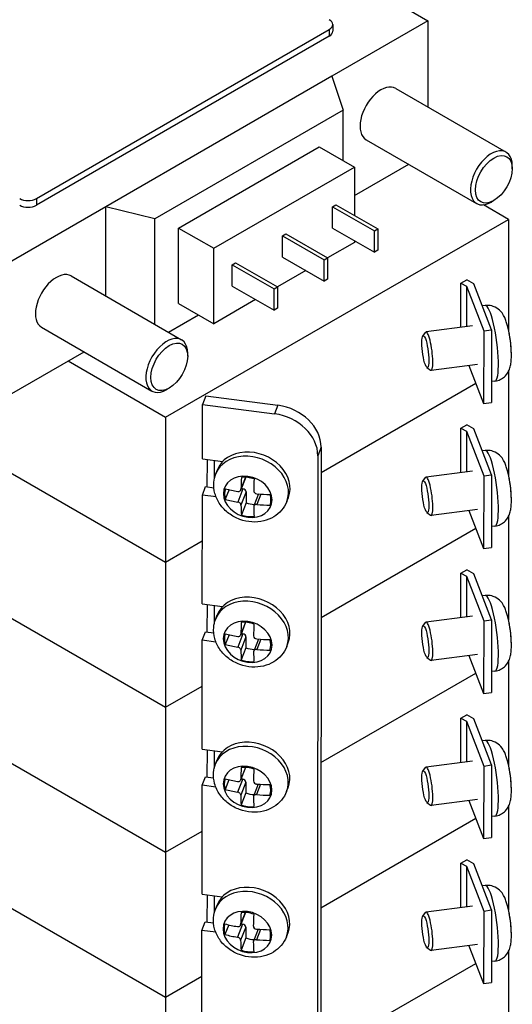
# Model space of a CAD drawing. Header units: inches. Extents: x 0 to 33.1, y 0 to 21.1.
# Tile 15 of 23: x 22.2 to 24.3, y 12 to 16.1. Entities that reach past the tile are written whole.
import ezdxf

# ---------------------------------------------------------------- set-up
doc = ezdxf.new("R2010")
doc.units = ezdxf.units.IN
doc.header["$LTSCALE"] = 0.5
doc.header["$MEASUREMENT"] = 0
doc.layers.add('AM_VIS', color=7, linetype='Continuous', lineweight=30)

msp = doc.modelspace()

# ---------------------------------------------------------------- linework, layer by layer
at = {"layer": 'AM_VIS', "color": 31}
for p, q in [((23.545, 16.336), (23.9021, 16.1298)), ((22.2475, 15.3787), (23.4849, 16.0931)), ((23.4849, 16.0931), (23.4849, 16.0645)), ((23.9021, 16.1298), (23.4955, 15.8951)), ((23.4996, 16.1135), (23.4996, 16.0849)), ((23.9021, 16.1298), (23.9021, 15.7651)), ((23.4849, 16.0645), (22.2475, 15.3501)), ((23.4955, 15.8951), (22.5409, 15.344)), ((23.4955, 15.8951), (23.5433, 15.7524)), ((23.7659, 15.8437), (24.2326, 15.5743)), ((23.5433, 15.7524), (22.7478, 15.2931)), ((23.5433, 15.5389), (23.5433, 15.7524)), ((22.8485, 15.2542), (23.4425, 15.5971)), ((23.4425, 15.5971), (23.591, 15.5113)), ((23.6409, 15.6272), (24.1076, 15.3578)), ((22.997, 15.1684), (23.591, 15.5113)), ((23.591, 15.3909), (23.8206, 15.5235)), ((23.591, 15.5113), (23.591, 15.3072)), ((24.2585, 15.5048), (24.2585, 15.5171)), ((22.5409, 15.344), (22.1344, 15.1092)), ((22.2475, 15.3787), (22.2475, 15.3501)), ((22.7478, 15.2931), (22.5409, 15.344)), ((22.5409, 14.967), (22.5409, 15.344)), ((23.4991, 15.344), (23.5132, 15.3521)), ((23.4991, 15.2542), (23.4991, 15.344)), ((23.4991, 15.344), (23.6759, 15.2419)), ((23.5132, 15.3521), (23.69, 15.2501)), ((24.1807, 15.3701), (24.1701, 15.364)), ((22.7478, 14.8476), (22.7478, 15.2931)), ((22.8485, 14.9357), (22.8485, 15.2542)), ((22.8485, 15.2542), (22.997, 15.1684)), ((23.2869, 15.2215), (23.3011, 15.2297)), ((23.2869, 15.1317), (23.2869, 15.2215)), ((23.2869, 15.2215), (23.4637, 15.1194)), ((23.3011, 15.2297), (23.4779, 15.1276)), ((23.4991, 15.2542), (23.6759, 15.1521)), ((23.6759, 15.2419), (23.69, 15.2501)), ((23.6759, 15.1521), (23.6759, 15.2419)), ((23.69, 15.2501), (23.69, 15.1603)), ((23.591, 15.1929), (23.4779, 15.1276)), ((23.591, 15.2011), (23.591, 15.1929)), ((22.997, 14.85), (22.997, 15.1684)), ((23.69, 15.1603), (23.6759, 15.1521)), ((23.0748, 15.099), (23.089, 15.1072)), ((23.0748, 15.0092), (23.0748, 15.099)), ((23.0748, 15.099), (23.2516, 14.997)), ((23.089, 15.1072), (23.2657, 15.0051)), ((23.2869, 15.1317), (23.4637, 15.0296)), ((23.4637, 15.1194), (23.4779, 15.1276)), ((23.4637, 15.0296), (23.4637, 15.1194)), ((23.4779, 15.1276), (23.4779, 15.0378)), ((23.3859, 15.0745), (23.2657, 15.0051)), ((22.3941, 15.0517), (22.8608, 14.7823)), ((23.4779, 15.0378), (23.4637, 15.0296)), ((23.0748, 15.0092), (23.2516, 14.9071)), ((23.2516, 14.997), (23.2657, 15.0051)), ((23.2516, 14.9071), (23.2516, 14.997)), ((23.2657, 15.0051), (23.2657, 14.9153)), ((22.8485, 14.9357), (22.997, 14.85)), ((23.1738, 14.952), (22.997, 14.85)), ((22.806, 14.814), (22.9327, 14.8871)), ((23.2657, 14.9153), (23.2516, 14.9071)), ((22.2691, 14.8352), (22.7358, 14.5658)), ((22.1344, 14.5499), (22.4488, 14.7315)), ((22.8867, 14.7128), (22.8867, 14.7251)), ((22.8089, 14.5781), (22.7983, 14.572)), ((22.9631, 14.545), (22.9491, 14.5089)), ((22.9631, 14.545), (23.268, 14.5054)), ((22.9489, 14.2791), (22.9491, 14.5089)), ((22.9491, 14.5089), (23.254, 14.4693)), ((23.268, 14.5054), (23.254, 14.4693)), ((23.4509, 14.3285), (23.4368, 14.2924)), ((23.4509, 14.3285), (23.443, 4.8322)), ((22.9489, 14.2791), (23.0346, 14.268)), ((23.4368, 14.2924), (23.429, 4.7962)), ((22.9487, 14.126), (22.9627, 14.1621)), ((22.9627, 14.1621), (22.9973, 14.1576)), ((22.9484, 13.6665), (22.9487, 14.126)), ((23.0066, 14.1185), (22.9487, 14.126)), ((22.9484, 13.6665), (23.0341, 13.6554)), ((22.9482, 13.5133), (22.9622, 13.5494)), ((22.9622, 13.5494), (22.9968, 13.5449)), ((22.9479, 13.0538), (22.9482, 13.5133)), ((23.0061, 13.5058), (22.9482, 13.5133)), ((22.9479, 13.0538), (23.0336, 13.0427)), ((22.9477, 12.9007), (22.9617, 12.9367)), ((22.9617, 12.9367), (22.9963, 12.9322)), ((22.9473, 12.4412), (22.9477, 12.9007)), ((23.0056, 12.8931), (22.9477, 12.9007)), ((22.9473, 12.4412), (23.0331, 12.43)), ((22.9472, 12.288), (22.9612, 12.3241)), ((22.9612, 12.3241), (22.9958, 12.3196)), ((22.9468, 11.8285), (22.9472, 12.288)), ((23.0051, 12.2805), (22.9472, 12.288))]:
    msp.add_line(p, q, dxfattribs=at)
at = {"layer": 'AM_VIS', "color": 133}
for p, q in [((24.2429, 15.2907), (24.1363, 15.3522)), ((22.7933, 14.4554), (24.2429, 15.2907)), ((24.2429, 15.2907), (24.2425, 14.8237)), ((24.041, 14.834), (24.0412, 15.0214)), ((24.0412, 15.0214), (24.0659, 15.0357)), ((24.0412, 15.0214), (24.0643, 15.0081)), ((24.0954, 15.0186), (24.0659, 15.0357)), ((24.1711, 14.8236), (24.0954, 15.0186)), ((24.0643, 15.0081), (24.0642, 14.837)), ((24.0643, 15.0081), (24.1376, 14.8193)), ((24.1376, 14.8193), (24.1373, 14.513)), ((24.1376, 14.8193), (24.1711, 14.8236)), ((24.1711, 14.8236), (24.1709, 14.5173)), ((22.3819, 14.6929), (22.7933, 14.4554)), ((24.0752, 14.673), (24.1373, 14.513)), ((24.2428, 14.6496), (24.2425, 14.2114)), ((23.4508, 14.2219), (24.1042, 14.5984)), ((23.4508, 14.2219), (24.1042, 14.5984)), ((21.6261, 14.5163), (22.7928, 13.8427)), ((24.1373, 14.513), (24.1709, 14.5173)), ((22.7933, 14.4554), (22.7928, 13.8427)), ((24.041, 14.2216), (24.0412, 14.409)), ((24.0412, 14.409), (24.0659, 14.4233)), ((24.0412, 14.409), (24.0643, 14.3957)), ((24.0643, 14.3957), (24.0642, 14.2246)), ((24.0643, 14.3957), (24.1376, 14.207)), ((24.0954, 14.4063), (24.0659, 14.4233)), ((24.1711, 14.2113), (24.0954, 14.4063)), ((22.9697, 14.1611), (22.9698, 14.2764)), ((22.9993, 14.2726), (22.9992, 14.1944)), ((24.1376, 14.207), (24.1373, 13.9006)), ((24.1376, 14.207), (24.1711, 14.2113)), ((24.1711, 14.2113), (24.1709, 13.9049)), ((24.0752, 14.0606), (24.1373, 13.9006)), ((23.4503, 13.6092), (24.1042, 13.986)), ((22.7928, 13.8427), (22.9486, 13.9325)), ((22.7933, 13.843), (22.9486, 13.9325)), ((24.1373, 13.9006), (24.1709, 13.9049)), ((22.7933, 13.843), (22.7928, 13.2303)), ((22.0732, 13.6458), (22.7928, 13.2303)), ((22.9697, 13.5484), (22.9698, 13.6637)), ((22.9993, 13.6599), (22.9993, 13.5842)), ((22.7928, 13.2303), (22.9481, 13.3198))]:
    msp.add_line(p, q, dxfattribs=at)
at = {"layer": 'AM_VIS', "color": 132}
for p, q in [((24.1441, 14.9269), (24.1317, 14.9253)), ((23.8802, 14.798), (23.8917, 14.8134)), ((24.0909, 14.8404), (23.8942, 14.8151)), ((23.8973, 14.6654), (23.9123, 14.6534)), ((24.1118, 14.6777), (23.9151, 14.6524)), ((24.1852, 14.6075), (24.1709, 14.6057)), ((24.1441, 14.3145), (24.1317, 14.3129)), ((23.0055, 14.216), (23.0122, 14.2332)), ((24.0909, 14.228), (23.8942, 14.2027)), ((23.1321, 14.2017), (23.1113, 14.1481)), ((23.1315, 14.2018), (23.1119, 14.1515)), ((23.8802, 14.1857), (23.8917, 14.201)), ((23.0618, 14.1495), (23.0458, 14.1084)), ((23.1201, 14.1527), (23.0985, 14.0971)), ((23.1335, 14.1397), (23.1119, 14.0841)), ((23.1134, 14.1536), (23.1201, 14.1527)), ((23.1335, 14.1397), (23.1335, 14.0942)), ((23.1858, 14.1311), (23.1661, 14.0803)), ((23.1959, 14.1304), (23.179, 14.0867)), ((23.3057, 14.0994), (23.3123, 14.1166)), ((23.1335, 14.0942), (23.1136, 14.0429)), ((24.1118, 14.0654), (23.9151, 14.0401)), ((23.8973, 14.053), (23.9123, 14.0411)), ((24.1852, 13.9951), (24.1709, 13.9933)), ((24.1441, 13.7021), (24.1317, 13.7005)), ((23.005, 13.6033), (23.0117, 13.6205)), ((24.0909, 13.6156), (23.8942, 13.5903)), ((23.1316, 13.5891), (23.1108, 13.5354)), ((23.131, 13.5891), (23.1114, 13.5388)), ((23.8802, 13.5733), (23.8917, 13.5886)), ((23.0613, 13.5368), (23.0453, 13.4957)), ((23.1196, 13.54), (23.098, 13.4844)), ((23.133, 13.5271), (23.1114, 13.4715)), ((23.1129, 13.5409), (23.1196, 13.54)), ((23.133, 13.5271), (23.133, 13.4816)), ((23.1853, 13.5184), (23.1656, 13.4676)), ((23.1954, 13.5177), (23.1785, 13.474)), ((23.133, 13.4816), (23.1131, 13.4302)), ((23.3052, 13.4868), (23.3118, 13.5039)), ((23.8973, 13.4407), (23.9123, 13.4287)), ((24.1118, 13.453), (23.9151, 13.4277)), ((24.1852, 13.3828), (24.1709, 13.3809)), ((24.1441, 13.0898), (24.1317, 13.0882)), ((23.0045, 12.9907), (23.0112, 13.0078)), ((23.1311, 12.9764), (23.1103, 12.9227)), ((23.1305, 12.9764), (23.1109, 12.9261)), ((23.8802, 12.9609), (23.8917, 12.9763)), ((24.0909, 13.0033), (23.8942, 12.978)), ((23.0608, 12.9241), (23.0448, 12.8831)), ((23.1191, 12.9274), (23.0975, 12.8718)), ((23.1325, 12.9144), (23.1109, 12.8588)), ((23.1124, 12.9282), (23.1191, 12.9274)), ((23.1325, 12.9144), (23.1325, 12.8689)), ((23.1848, 12.9057), (23.1651, 12.8549)), ((23.1949, 12.905), (23.178, 12.8614)), ((23.3047, 12.8741), (23.3113, 12.8913)), ((23.1325, 12.8689), (23.1126, 12.8176)), ((23.8973, 12.8283), (23.9123, 12.8163)), ((24.1118, 12.8406), (23.9151, 12.8153)), ((24.1852, 12.7704), (24.1709, 12.7686)), ((24.1441, 12.4774), (24.1317, 12.4758)), ((23.004, 12.378), (23.0107, 12.3952)), ((23.1306, 12.3637), (23.1098, 12.3101)), ((23.13, 12.3638), (23.1104, 12.3135)), ((23.8802, 12.3485), (23.8917, 12.3639)), ((24.0909, 12.3909), (23.8942, 12.3656)), ((23.0603, 12.3115), (23.0443, 12.2704)), ((23.1186, 12.3147), (23.097, 12.2591)), ((23.1119, 12.3156), (23.1186, 12.3147)), ((23.132, 12.3018), (23.1104, 12.2461)), ((23.132, 12.3018), (23.132, 12.2562)), ((23.1843, 12.2931), (23.1646, 12.2423)), ((23.1944, 12.2924), (23.1775, 12.2487)), ((23.3042, 12.2615), (23.3108, 12.2786)), ((23.132, 12.2562), (23.1121, 12.2049)), ((24.1118, 12.2282), (23.9151, 12.2029)), ((23.8973, 12.2159), (23.9123, 12.204)), ((24.1852, 12.158), (24.1709, 12.1562))]:
    msp.add_line(p, q, dxfattribs=at)
at = {"layer": 'AM_VIS', "color": 171}
for p, q in [((24.2428, 14.0372), (24.2425, 13.599)), ((23.4503, 13.6092), (24.1042, 13.986)), ((24.0412, 13.7967), (24.0659, 13.8109)), ((24.0954, 13.7939), (24.0659, 13.8109)), ((24.041, 13.6092), (24.0412, 13.7967)), ((24.0412, 13.7967), (24.0643, 13.7833)), ((24.0643, 13.7833), (24.0642, 13.6122)), ((24.0643, 13.7833), (24.1376, 13.5946)), ((24.1711, 13.5989), (24.0954, 13.7939)), ((24.1376, 13.5946), (24.1711, 13.5989)), ((24.1711, 13.5989), (24.1709, 13.2926)), ((24.1376, 13.5946), (24.1373, 13.2883)), ((24.0752, 13.4483), (24.1373, 13.2883)), ((24.2428, 13.4248), (24.2425, 12.9866)), ((23.4498, 12.9966), (24.1042, 13.3737)), ((23.4498, 12.9966), (24.1042, 13.3737)), ((22.7933, 13.2306), (22.9481, 13.3198)), ((24.1373, 13.2883), (24.1709, 13.2926)), ((22.7933, 13.2306), (22.7928, 12.618)), ((24.041, 12.9969), (24.0412, 13.1843)), ((24.0412, 13.1843), (24.0659, 13.1985)), ((24.0412, 13.1843), (24.0643, 13.1709)), ((24.0954, 13.1815), (24.0659, 13.1985)), ((24.1711, 12.9865), (24.0954, 13.1815)), ((24.0643, 13.1709), (24.0642, 12.9998)), ((24.0643, 13.1709), (24.1376, 12.9822)), ((22.0732, 13.0334), (22.7928, 12.618)), ((22.9697, 12.9357), (22.9698, 13.051)), ((22.9993, 13.0471), (22.9993, 12.9737)), ((24.1376, 12.9822), (24.1373, 12.6759)), ((24.1376, 12.9822), (24.1711, 12.9865)), ((24.1711, 12.9865), (24.1709, 12.6802)), ((24.0752, 12.8359), (24.1373, 12.6759)), ((24.2428, 12.8124), (24.2425, 12.3742)), ((23.4492, 12.3839), (24.1042, 12.7613)), ((23.4492, 12.3839), (24.1042, 12.7613)), ((22.7928, 12.618), (22.9476, 12.7072)), ((22.7933, 12.6183), (22.9476, 12.7072)), ((24.1373, 12.6759), (24.1709, 12.6802)), ((22.7933, 12.6183), (22.7928, 12.0056)), ((24.041, 12.3845), (24.0412, 12.5719)), ((24.0412, 12.5719), (24.0659, 12.5862)), ((24.0412, 12.5719), (24.0643, 12.5586)), ((24.0643, 12.5586), (24.0642, 12.3875)), ((24.0643, 12.5586), (24.1376, 12.3698)), ((24.0954, 12.5692), (24.0659, 12.5862)), ((24.1711, 12.3742), (24.0954, 12.5692)), ((22.9697, 12.323), (22.9698, 12.4382)), ((22.9993, 12.4344), (22.9993, 12.3631)), ((22.0732, 12.4211), (22.7928, 12.0056)), ((24.1376, 12.3698), (24.1373, 12.0635)), ((24.1376, 12.3698), (24.1711, 12.3742)), ((24.1711, 12.3742), (24.1709, 12.0678)), ((24.0752, 12.2235), (24.1373, 12.0635)), ((23.4487, 11.7712), (24.1042, 12.1489)), ((22.7928, 12.0056), (22.9471, 12.0945)), ((22.7933, 12.0059), (22.9471, 12.0945)), ((24.1373, 12.0635), (24.1709, 12.0678)), ((22.7933, 12.0059), (22.7928, 11.3932))]:
    msp.add_line(p, q, dxfattribs=at)
at = {"layer": 'AM_VIS', "color": 181}
for p, q in [((24.2428, 12.2001), (24.2425, 11.7619)), ((23.4487, 11.7712), (24.1042, 12.1489))]:
    msp.add_line(p, q, dxfattribs=at)
at = {"layer": 'AM_VIS', "color": 132}
for centre, radius, start, end in [((23.7446, 14.7132), 0.51, 3.7281, 13.3851), ((23.7446, 14.7132), 0.51, 1.272, 2.4394), ((23.7446, 14.1008), 0.51, 3.7281, 13.3851), ((23.1794, 14.1454), 0.0138, 183.6285, 268.3153), ((23.7446, 14.1008), 0.51, 1.272, 2.4394), ((23.7446, 13.4884), 0.51, 3.7281, 13.3851), ((23.1789, 13.5327), 0.0138, 183.6285, 268.3153), ((23.7446, 13.4884), 0.51, 1.272, 2.4394), ((23.7446, 12.8761), 0.51, 3.7281, 13.3851), ((23.1784, 12.9201), 0.0138, 183.6285, 268.3153), ((23.7446, 12.8761), 0.51, 1.272, 2.4394), ((23.7446, 12.2637), 0.51, 3.7281, 13.3851), ((23.1779, 12.3074), 0.0138, 183.6285, 268.3153), ((23.7446, 12.2637), 0.51, 1.272, 2.4394)]:
    msp.add_arc(centre, radius, start, end, dxfattribs=at)
at = {"layer": 'AM_VIS', "color": 31}
for centre, major_axis, ratio, start_param, end_param in [((23.4496, 16.1135), (0.05, 0), 0.57735, 5.497787, 7.068583), ((23.4496, 16.0849), (0.05, 0), 0.57735, 5.497787, 6.283185), ((23.7034, 15.7355), (0.0625, 0.1083), 0.57735, 0, 3.141593), ((24.1701, 15.466), (0.0625, 0.1083), 0.57735, 5.497787, 10.210176), ((24.1807, 15.4599), (0.055, 0.0953), 0.57735, 2.356194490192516, 8.6393797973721), ((22.2121, 15.3991), (0.05, 0), 0.57735, 3.926991, 5.497787), ((22.2121, 15.3705), (0.05, 0), 0.57735, 3.926991, 5.497787), ((22.3316, 14.9435), (0.0625, 0.1083), 0.57735, 0, 3.141593), ((22.7983, 14.674), (0.0625, 0.1083), 0.57735, 5.497787, 10.210176), ((22.8089, 14.6679), (0.055, 0.0953), 0.57735, 2.356194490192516, 8.6393797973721), ((23.2679, 14.3522), (0.1748, -0.0679), 0.797229, 0.299518, 1.870314), ((23.2539, 14.3162), (0.1748, -0.0679), 0.797229, 0.299518, 1.870314)]:
    msp.add_ellipse(centre, major_axis=major_axis, ratio=ratio, start_param=start_param, end_param=end_param, dxfattribs=at)
at = {"layer": 'AM_VIS', "color": 132}
for centre, major_axis, ratio, start_param, end_param in [((24.1647, 14.7672), (0.0205, -0.1597), 0.178879, 0, 3.141593), ((23.9046, 14.7338), (0.0105, -0.0813), 0.178879, 6.100357, 9.607606), ((24.2315, 14.7758), (0.0135, -0.1046), 0.178879, 1.035428, 2.106164), ((23.891, 14.732), (0.0087, -0.0674), 0.178879, 5.656756, 11.939941), ((24.2325, 14.7759), (0.0129, -0.0999), 0.178879, 1.12474, 1.220084), ((23.1556, 14.1577), (0.1501, -0.0583), 0.797229, 0, 3.141593), ((23.1623, 14.1749), (0.1501, -0.0583), 0.797229, 0, 3.141593), ((24.1647, 14.1548), (0.0205, -0.1597), 0.178879, 0, 3.141593), ((23.1406, 14.1192), (0.0983, -0.0382), 0.797229, 1.870314, 8.153499), ((23.2229, 14.4034), (-0.0653, -0.5051), 0.178415, 5.147128, 5.257617), ((23.1404, 14.1186), (0.0939, -0.0365), 0.797229, 1.594597, 2.147051), ((23.2765, 14.3965), (-0.0653, -0.5051), 0.178415, 5.147128, 5.257617), ((23.891, 14.1196), (0.0087, -0.0674), 0.178879, 5.656756, 11.939941), ((23.9046, 14.1214), (0.0105, -0.0813), 0.178879, 6.100357, 9.607606), ((24.2315, 14.1634), (0.0135, -0.1046), 0.178879, 1.035428, 2.106164), ((23.1404, 14.1186), (0.0939, -0.0365), 0.797229, 3.165394, 3.717847), ((23.2497, 14.4224), (0.5093, -0.0001), 0.576709, 4.30071, 4.411198), ((23.1201, 14.1415), (0.0128, -0.005), 0.797229, 0.300028, 1.870824), ((23.2497, 14.3775), (0.5093, -0.0001), 0.576709, 4.30071, 4.411198), ((23.2497, 14.4224), (0.5093, -0.0001), 0.576709, 4.573249, 4.683737), ((23.1404, 14.1186), (0.0939, -0.0365), 0.797229, 0.023801, 0.576254), ((24.2325, 14.1635), (0.0129, -0.0999), 0.178879, 1.12474, 1.220084), ((23.2229, 14.4034), (-0.0653, -0.5051), 0.178415, 5.419668, 5.530156), ((23.1604, 14.1699), (0.0939, -0.0365), 0.797229, 4.73619, 5.097172), ((23.2765, 14.3965), (-0.0653, -0.5051), 0.178415, 5.419668, 5.530156), ((23.2497, 14.3775), (0.5093, -0.0001), 0.576709, 4.573249, 4.683737), ((23.1404, 14.1186), (0.0939, -0.0365), 0.797229, 4.73619, 5.288643), ((23.1551, 13.5451), (0.1501, -0.0583), 0.797229, 0, 3.141593), ((23.1618, 13.5622), (0.1501, -0.0583), 0.797229, 0, 3.141593), ((24.1647, 13.5425), (0.0205, -0.1597), 0.178879, 0, 3.141593), ((23.1401, 13.5065), (0.0983, -0.0382), 0.797229, 1.870314, 8.153499), ((24.2315, 13.5511), (0.0135, -0.1046), 0.178879, 1.035428, 2.106164), ((23.2223, 13.7908), (-0.0653, -0.5051), 0.178415, 5.147128, 5.257617), ((23.1399, 13.506), (0.0939, -0.0365), 0.797229, 1.594597, 2.147051), ((23.276, 13.7838), (-0.0653, -0.5051), 0.178415, 5.147128, 5.257617), ((23.891, 13.5073), (0.0087, -0.0674), 0.178879, 5.656756, 11.939941), ((23.9046, 13.509), (0.0105, -0.0813), 0.178879, 6.100357, 9.607606), ((23.1399, 13.506), (0.0939, -0.0365), 0.797229, 3.165394, 3.717847), ((23.2492, 13.8098), (0.5093, -0.0001), 0.576709, 4.30071, 4.411198), ((23.1196, 13.5288), (0.0128, -0.005), 0.797229, 0.300028, 1.870824), ((23.2492, 13.8098), (0.5093, -0.0001), 0.576709, 4.573249, 4.683737), ((23.1399, 13.506), (0.0939, -0.0365), 0.797229, 0.023801, 0.576254), ((24.2325, 13.5512), (0.0129, -0.0999), 0.178879, 1.12474, 1.220084), ((23.2492, 13.7649), (0.5093, -0.0001), 0.576709, 4.30071, 4.411198), ((23.1598, 13.5573), (0.0939, -0.0365), 0.797229, 4.73619, 5.097172), ((23.2492, 13.7649), (0.5093, -0.0001), 0.576709, 4.573249, 4.683737), ((23.2223, 13.7908), (-0.0653, -0.5051), 0.178415, 5.419668, 5.530156), ((23.276, 13.7838), (-0.0653, -0.5051), 0.178415, 5.419668, 5.530156), ((23.1399, 13.506), (0.0939, -0.0365), 0.797229, 4.73619, 5.288643), ((23.1613, 12.9495), (0.1501, -0.0583), 0.797229, 0, 3.141593), ((23.1546, 12.9324), (0.1501, -0.0583), 0.797229, 0, 3.141593), ((24.1647, 12.9301), (0.0205, -0.1597), 0.178879, 0, 3.141593), ((23.1396, 12.8939), (0.0983, -0.0382), 0.797229, 1.870314, 8.153499), ((23.2218, 13.1781), (-0.0653, -0.5051), 0.178415, 5.147128, 5.257617), ((23.1394, 12.8933), (0.0939, -0.0365), 0.797229, 1.594597, 2.147051), ((23.9046, 12.8966), (0.0105, -0.0813), 0.178879, 6.100357, 9.607606), ((24.2315, 12.9387), (0.0135, -0.1046), 0.178879, 1.035428, 2.106164), ((23.2755, 13.1712), (-0.0653, -0.5051), 0.178415, 5.147128, 5.257617), ((23.891, 12.8949), (0.0087, -0.0674), 0.178879, 5.656756, 11.939941), ((23.1394, 12.8933), (0.0939, -0.0365), 0.797229, 3.165394, 3.717847), ((23.2487, 13.1971), (0.5093, -0.0001), 0.576709, 4.30071, 4.411198), ((23.1191, 12.9161), (0.0128, -0.005), 0.797229, 0.300028, 1.870824), ((23.2487, 13.1971), (0.5093, -0.0001), 0.576709, 4.573249, 4.683737), ((23.1394, 12.8933), (0.0939, -0.0365), 0.797229, 0.023801, 0.576254), ((24.2325, 12.9388), (0.0129, -0.0999), 0.178879, 1.12474, 1.220084), ((23.2487, 13.1522), (0.5093, -0.0001), 0.576709, 4.30071, 4.411198), ((23.2218, 13.1781), (-0.0653, -0.5051), 0.178415, 5.419668, 5.530156), ((23.1593, 12.9446), (0.0939, -0.0365), 0.797229, 4.73619, 5.097172), ((23.2755, 13.1712), (-0.0653, -0.5051), 0.178415, 5.419668, 5.530156), ((23.2487, 13.1522), (0.5093, -0.0001), 0.576709, 4.573249, 4.683737), ((23.1394, 12.8933), (0.0939, -0.0365), 0.797229, 4.73619, 5.288643), ((23.1607, 12.3369), (0.1501, -0.0583), 0.797229, 0, 3.141593), ((24.1647, 12.3177), (0.0205, -0.1597), 0.178879, 0, 3.141593), ((23.1541, 12.3197), (0.1501, -0.0583), 0.797229, 0, 3.141593), ((23.1391, 12.2812), (0.0983, -0.0382), 0.797229, 1.870314, 8.153499), ((23.2213, 12.5654), (-0.0653, -0.5051), 0.178415, 5.147128, 5.257617), ((23.1389, 12.2806), (0.0939, -0.0365), 0.797229, 1.594597, 2.147051), ((23.275, 12.5585), (-0.0653, -0.5051), 0.178415, 5.147128, 5.257617), ((23.891, 12.2825), (0.0087, -0.0674), 0.178879, 5.656756, 11.939941), ((23.9046, 12.2843), (0.0105, -0.0813), 0.178879, 6.100357, 9.607606), ((24.2315, 12.3263), (0.0135, -0.1046), 0.178879, 1.035428, 2.106164), ((23.1389, 12.2806), (0.0939, -0.0365), 0.797229, 3.165394, 3.717847), ((23.2482, 12.5844), (0.5093, -0.0001), 0.576709, 4.30071, 4.411198), ((23.1186, 12.3035), (0.0128, -0.005), 0.797229, 0.300028, 1.870824), ((23.2481, 12.5395), (0.5093, -0.0001), 0.576709, 4.30071, 4.411198), ((23.2482, 12.5844), (0.5093, -0.0001), 0.576709, 4.573249, 4.683737), ((23.1389, 12.2806), (0.0939, -0.0365), 0.797229, 0.023801, 0.576254), ((24.2325, 12.3264), (0.0129, -0.0999), 0.178879, 1.12474, 1.220084), ((23.2213, 12.5654), (-0.0653, -0.5051), 0.178415, 5.419668, 5.530156), ((23.1588, 12.332), (0.0939, -0.0365), 0.797229, 4.73619, 5.097172), ((23.275, 12.5585), (-0.0653, -0.5051), 0.178415, 5.419668, 5.530156), ((23.2481, 12.5395), (0.5093, -0.0001), 0.576709, 4.573249, 4.683737), ((23.1389, 12.2806), (0.0939, -0.0365), 0.797229, 4.73619, 5.288643)]:
    msp.add_ellipse(centre, major_axis=major_axis, ratio=ratio, start_param=start_param, end_param=end_param, dxfattribs=at)
for points, knots in [([(24.2407, 14.8312), (24.2392, 14.8376), (24.2376, 14.8438), (24.234, 14.8558), (24.2321, 14.8616), (24.2276, 14.873), (24.2251, 14.8787), (24.2179, 14.8915), (24.2137, 14.8987), (24.198, 14.9129), (24.19, 14.919), (24.1701, 14.926), (24.1609, 14.9277), (24.1489, 14.9274), (24.1465, 14.9272), (24.1441, 14.9269)], [5.874696, 5.874696, 5.874696, 5.874696, 6.081782, 6.081782, 6.288868, 6.288868, 6.495953, 6.495953, 6.703039, 6.703039, 6.820835, 6.820835, 6.892579, 6.892579, 6.910125, 6.910125, 6.910125, 6.910125]), ([(24.2407, 14.2189), (24.2392, 14.2253), (24.2376, 14.2315), (24.234, 14.2434), (24.2321, 14.2492), (24.2276, 14.2607), (24.2251, 14.2664), (24.2179, 14.2791), (24.2137, 14.2863), (24.198, 14.3006), (24.19, 14.3067), (24.1701, 14.3136), (24.1609, 14.3154), (24.1489, 14.315), (24.1465, 14.3148), (24.1441, 14.3145)], [5.874696, 5.874696, 5.874696, 5.874696, 6.081782, 6.081782, 6.288868, 6.288868, 6.495953, 6.495953, 6.703039, 6.703039, 6.820835, 6.820835, 6.892579, 6.892579, 6.910125, 6.910125, 6.910125, 6.910125]), ([(24.1852, 13.9951), (24.1931, 13.9962), (24.2008, 13.9985), (24.2145, 14.0051), (24.2204, 14.0093), (24.2309, 14.0188), (24.2349, 14.0239), (24.2421, 14.0349), (24.2444, 14.0403), (24.2493, 14.053), (24.2506, 14.0593), (24.2528, 14.0718), (24.2535, 14.0778), (24.2543, 14.09), (24.2545, 14.0962), (24.2546, 14.1058), (24.2545, 14.1089), (24.2545, 14.1121)], [3.768532, 3.768532, 3.768532, 3.768532, 3.827138, 3.827138, 3.891537, 3.891537, 3.974098, 3.974098, 4.091161, 4.091161, 4.289128, 4.289128, 4.496214, 4.496214, 4.7033, 4.7033, 4.80396, 4.80396, 4.80396, 4.80396]), ([(23.3052, 13.4868), (23.3, 13.4733), (23.2924, 13.4608), (23.2737, 13.4387), (23.2623, 13.4293), (23.2367, 13.4137), (23.2222, 13.4079), (23.191, 13.4004), (23.1743, 13.3991), (23.1403, 13.4013), (23.123, 13.405), (23.09, 13.4171), (23.0742, 13.4257), (23.0459, 13.447), (23.0333, 13.4597), (23.0134, 13.4881), (23.0058, 13.5037), (22.9971, 13.5355), (22.9954, 13.5515), (22.9978, 13.5797), (23.0006, 13.5918), (23.005, 13.6033)], [1.870824, 1.870824, 1.870824, 1.870824, 2.140493, 2.140493, 2.420077, 2.420077, 2.725609, 2.725609, 3.061851, 3.061851, 3.418706, 3.418706, 3.782039, 3.782039, 4.140266, 4.140266, 4.47798, 4.47798, 4.78194, 4.78194, 5.012417, 5.012417, 5.012417, 5.012417]), ([(23.1785, 13.474), (23.1785, 13.474), (23.1785, 13.474), (23.1767, 13.4742), (23.1749, 13.474), (23.1716, 13.4732), (23.1701, 13.4725), (23.1689, 13.4717), (23.1677, 13.4709), (23.1667, 13.4697), (23.1653, 13.4672), (23.165, 13.4659), (23.1651, 13.4645)], [-0.01036497, -0.01036497, -0.01036497, -0.01036497, -0.01034722, -0.01034722, -0.00517361, -0.00517361, 0, 0, 0, 0.00518252, 0.00518252, 0.01036504, 0.01036504, 0.01036504, 0.01036504]), ([(24.1852, 13.3828), (24.1931, 13.3838), (24.2008, 13.3862), (24.2145, 13.3927), (24.2204, 13.397), (24.2309, 13.4064), (24.2349, 13.4115), (24.2421, 13.4225), (24.2444, 13.4279), (24.2493, 13.4406), (24.2506, 13.447), (24.2528, 13.4594), (24.2535, 13.4654), (24.2543, 13.4776), (24.2545, 13.4839), (24.2546, 13.4934), (24.2545, 13.4965), (24.2545, 13.4998)], [3.768532, 3.768532, 3.768532, 3.768532, 3.827138, 3.827138, 3.891537, 3.891537, 3.974098, 3.974098, 4.091161, 4.091161, 4.289128, 4.289128, 4.496214, 4.496214, 4.7033, 4.7033, 4.80396, 4.80396, 4.80396, 4.80396]), ([(24.2407, 12.9941), (24.2392, 13.0005), (24.2376, 13.0067), (24.234, 13.0187), (24.2321, 13.0244), (24.2276, 13.0359), (24.2251, 13.0416), (24.2179, 13.0543), (24.2137, 13.0615), (24.198, 13.0758), (24.19, 13.0819), (24.1701, 13.0889), (24.1609, 13.0906), (24.1489, 13.0903), (24.1465, 13.0901), (24.1441, 13.0898)], [5.874696, 5.874696, 5.874696, 5.874696, 6.081782, 6.081782, 6.288868, 6.288868, 6.495953, 6.495953, 6.703039, 6.703039, 6.820835, 6.820835, 6.892579, 6.892579, 6.910125, 6.910125, 6.910125, 6.910125]), ([(23.3047, 12.8741), (23.2995, 12.8607), (23.2919, 12.8482), (23.2732, 12.8261), (23.2618, 12.8166), (23.2362, 12.801), (23.2217, 12.7953), (23.1905, 12.7878), (23.1738, 12.7865), (23.1398, 12.7886), (23.1225, 12.7923), (23.0895, 12.8045), (23.0736, 12.813), (23.0453, 12.8343), (23.0328, 12.847), (23.0129, 12.8755), (23.0053, 12.891), (22.9966, 12.9228), (22.9949, 12.9389), (22.9973, 12.9671), (23.0001, 12.9792), (23.0045, 12.9907)], [1.870824, 1.870824, 1.870824, 1.870824, 2.140493, 2.140493, 2.420077, 2.420077, 2.725609, 2.725609, 3.061851, 3.061851, 3.418706, 3.418706, 3.782039, 3.782039, 4.140266, 4.140266, 4.47798, 4.47798, 4.78194, 4.78194, 5.012417, 5.012417, 5.012417, 5.012417]), ([(23.1109, 12.8588), (23.1109, 12.8588), (23.1109, 12.8588), (23.1109, 12.8601), (23.1105, 12.8616), (23.1091, 12.8645), (23.1081, 12.8658), (23.1069, 12.867), (23.1057, 12.8681), (23.1042, 12.8692), (23.1009, 12.8709), (23.0992, 12.8715), (23.0975, 12.8718), (23.0975, 12.8718), (23.0975, 12.8718)], [-0.01036497, -0.01036497, -0.01036497, -0.01036497, -0.01034722, -0.01034722, -0.00517361, -0.00517361, 0, 0, 0, 0.00517361, 0.00517361, 0.01034722, 0.01034722, 0.01036497, 0.01036497, 0.01036497, 0.01036497]), ([(24.1852, 12.7704), (24.1931, 12.7714), (24.2008, 12.7738), (24.2145, 12.7803), (24.2204, 12.7846), (24.2309, 12.794), (24.2349, 12.7992), (24.2421, 12.8102), (24.2444, 12.8155), (24.2493, 12.8283), (24.2506, 12.8346), (24.2528, 12.847), (24.2535, 12.853), (24.2543, 12.8653), (24.2545, 12.8715), (24.2546, 12.881), (24.2545, 12.8842), (24.2545, 12.8874)], [3.768532, 3.768532, 3.768532, 3.768532, 3.827138, 3.827138, 3.891537, 3.891537, 3.974098, 3.974098, 4.091161, 4.091161, 4.289128, 4.289128, 4.496214, 4.496214, 4.7033, 4.7033, 4.80396, 4.80396, 4.80396, 4.80396]), ([(23.3042, 12.2615), (23.299, 12.248), (23.2914, 12.2355), (23.2727, 12.2134), (23.2613, 12.2039), (23.2357, 12.1884), (23.2212, 12.1826), (23.19, 12.1751), (23.1733, 12.1738), (23.1393, 12.1759), (23.122, 12.1796), (23.0889, 12.1918), (23.0731, 12.2003), (23.0448, 12.2216), (23.0323, 12.2344), (23.0124, 12.2628), (23.0048, 12.2783), (22.9961, 12.3101), (22.9944, 12.3262), (22.9968, 12.3544), (22.9995, 12.3665), (23.004, 12.378)], [1.870824, 1.870824, 1.870824, 1.870824, 2.140493, 2.140493, 2.420077, 2.420077, 2.725609, 2.725609, 3.061851, 3.061851, 3.418706, 3.418706, 3.782039, 3.782039, 4.140266, 4.140266, 4.47798, 4.47798, 4.78194, 4.78194, 5.012417, 5.012417, 5.012417, 5.012417]), ([(23.097, 12.304), (23.097, 12.304), (23.097, 12.304), (23.0987, 12.3037), (23.1005, 12.3037), (23.1037, 12.3043), (23.1052, 12.3049), (23.1064, 12.3058), (23.1076, 12.3066), (23.1086, 12.3078), (23.11, 12.3105), (23.1104, 12.312), (23.1104, 12.3135), (23.1104, 12.3135), (23.1104, 12.3135)], [-0.01036497, -0.01036497, -0.01036497, -0.01036497, -0.01034722, -0.01034722, -0.00517361, -0.00517361, 0, 0, 0, 0.00517361, 0.00517361, 0.01034722, 0.01034722, 0.01036497, 0.01036497, 0.01036497, 0.01036497]), ([(24.1852, 12.158), (24.1931, 12.159), (24.2008, 12.1614), (24.2145, 12.168), (24.2204, 12.1722), (24.2309, 12.1817), (24.2349, 12.1868), (24.2421, 12.1978), (24.2444, 12.2032), (24.2493, 12.2159), (24.2506, 12.2222), (24.2528, 12.2346), (24.2535, 12.2407), (24.2543, 12.2529), (24.2545, 12.2591), (24.2546, 12.2686), (24.2545, 12.2718), (24.2545, 12.275)], [3.768532, 3.768532, 3.768532, 3.768532, 3.827138, 3.827138, 3.891537, 3.891537, 3.974098, 3.974098, 4.091161, 4.091161, 4.289128, 4.289128, 4.496214, 4.496214, 4.7033, 4.7033, 4.80396, 4.80396, 4.80396, 4.80396]), ([(23.1775, 12.2487), (23.1775, 12.2487), (23.1774, 12.2487), (23.1757, 12.2488), (23.1739, 12.2487), (23.1706, 12.2479), (23.1691, 12.2472), (23.1679, 12.2464), (23.1667, 12.2455), (23.1657, 12.2444), (23.1643, 12.2419), (23.164, 12.2405), (23.164, 12.2392)], [-0.01036497, -0.01036497, -0.01036497, -0.01036497, -0.01034722, -0.01034722, -0.00517361, -0.00517361, 0, 0, 0, 0.00518252, 0.00518252, 0.01036504, 0.01036504, 0.01036504, 0.01036504])]:
    msp.add_open_spline(points, degree=3, knots=knots, dxfattribs=at)
at = {"layer": 'AM_VIS', "color": 132, "extrusion": (1.8e-15, -1.1e-15, -1)}
msp.add_open_spline([(24.1852, 14.6075), (24.1931, 14.6085), (24.2008, 14.6109), (24.2145, 14.6175), (24.2204, 14.6217), (24.2309, 14.6312), (24.2349, 14.6363), (24.2421, 14.6473), (24.2444, 14.6527), (24.2493, 14.6654), (24.2506, 14.6717), (24.2528, 14.6841), (24.2535, 14.6901), (24.2543, 14.7024), (24.2545, 14.7086), (24.2546, 14.7181), (24.2545, 14.7213), (24.2545, 14.7245)], degree=3, knots=[3.768532, 3.768532, 3.768532, 3.768532, 3.827138, 3.827138, 3.891537, 3.891537, 3.974098, 3.974098, 4.091161, 4.091161, 4.289128, 4.289128, 4.496214, 4.496214, 4.7033, 4.7033, 4.80396, 4.80396, 4.80396, 4.80396], dxfattribs=at)
at = {"layer": 'AM_VIS', "color": 132, "extrusion": (-6e-16, -1.8e-15, -1)}
msp.add_open_spline([(23.3057, 14.0994), (23.3005, 14.086), (23.2929, 14.0735), (23.2742, 14.0514), (23.2628, 14.0419), (23.2372, 14.0263), (23.2227, 14.0206), (23.1915, 14.0131), (23.1748, 14.0118), (23.1408, 14.0139), (23.1235, 14.0176), (23.0905, 14.0298), (23.0747, 14.0383), (23.0464, 14.0596), (23.0338, 14.0724), (23.0139, 14.1008), (23.0063, 14.1163), (22.9976, 14.1481), (22.9959, 14.1642), (22.9983, 14.1924), (23.0011, 14.2045), (23.0055, 14.216)], degree=3, knots=[1.870824, 1.870824, 1.870824, 1.870824, 2.140493, 2.140493, 2.420077, 2.420077, 2.725609, 2.725609, 3.061851, 3.061851, 3.418706, 3.418706, 3.782039, 3.782039, 4.140266, 4.140266, 4.47798, 4.47798, 4.78194, 4.78194, 5.012417, 5.012417, 5.012417, 5.012417], dxfattribs=at)
at = {"layer": 'AM_VIS', "color": 132, "extrusion": (5.33e-14, -8.5e-14, -1)}
msp.add_open_spline([(23.0985, 14.142), (23.0985, 14.142), (23.0985, 14.142), (23.1002, 14.1417), (23.102, 14.1417), (23.1052, 14.1423), (23.1067, 14.1429), (23.1079, 14.1438), (23.1091, 14.1446), (23.1101, 14.1458), (23.1116, 14.1484), (23.1119, 14.15), (23.1119, 14.1515), (23.1119, 14.1515), (23.1119, 14.1515)], degree=3, knots=[-0.01036497, -0.01036497, -0.01036497, -0.01036497, -0.01034722, -0.01034722, -0.00517361, -0.00517361, 0, 0, 0, 0.00517361, 0.00517361, 0.01034722, 0.01034722, 0.01036497, 0.01036497, 0.01036497, 0.01036497], dxfattribs=at)
at = {"layer": 'AM_VIS', "color": 132, "extrusion": (-7.45e-14, -8.33e-14, -1)}
msp.add_open_spline([(23.1119, 14.0841), (23.1119, 14.0841), (23.1119, 14.0841), (23.1119, 14.0855), (23.1115, 14.0869), (23.1101, 14.0898), (23.1091, 14.0912), (23.1079, 14.0923), (23.1067, 14.0935), (23.1052, 14.0945), (23.102, 14.0962), (23.1002, 14.0968), (23.0985, 14.0971), (23.0985, 14.0971), (23.0985, 14.0971)], degree=3, knots=[-0.01036497, -0.01036497, -0.01036497, -0.01036497, -0.01034722, -0.01034722, -0.00517361, -0.00517361, 0, 0, 0, 0.00517361, 0.00517361, 0.01034722, 0.01034722, 0.01036497, 0.01036497, 0.01036497, 0.01036497], dxfattribs=at)
at = {"layer": 'AM_VIS', "color": 132, "extrusion": (-6.26e-14, 1.153e-13, -1)}
msp.add_open_spline([(23.179, 14.0867), (23.179, 14.0867), (23.179, 14.0867), (23.1772, 14.0868), (23.1754, 14.0867), (23.1721, 14.0859), (23.1706, 14.0852), (23.1694, 14.0844), (23.1682, 14.0835), (23.1672, 14.0824), (23.1658, 14.0799), (23.1655, 14.0785), (23.1656, 14.0772)], degree=3, knots=[-0.01036497, -0.01036497, -0.01036497, -0.01036497, -0.01034722, -0.01034722, -0.00517361, -0.00517361, 0, 0, 0, 0.00518252, 0.00518252, 0.01036504, 0.01036504, 0.01036504, 0.01036504], dxfattribs=at)
at = {"layer": 'AM_VIS', "color": 132, "extrusion": (1.11e-14, 1.24e-14, -1)}
msp.add_open_spline([(24.2407, 13.6065), (24.2392, 13.6129), (24.2376, 13.6191), (24.234, 13.631), (24.2321, 13.6368), (24.2276, 13.6483), (24.2251, 13.654), (24.2179, 13.6667), (24.2137, 13.6739), (24.198, 13.6882), (24.19, 13.6943), (24.1701, 13.7013), (24.1609, 13.703), (24.1489, 13.7026), (24.1465, 13.7024), (24.1441, 13.7021)], degree=3, knots=[5.874696, 5.874696, 5.874696, 5.874696, 6.081782, 6.081782, 6.288868, 6.288868, 6.495953, 6.495953, 6.703039, 6.703039, 6.820835, 6.820835, 6.892579, 6.892579, 6.910125, 6.910125, 6.910125, 6.910125], dxfattribs=at)
at = {"layer": 'AM_VIS', "color": 132, "extrusion": (-3.3e-15, 5.3e-15, -1)}
msp.add_open_spline([(23.098, 13.5293), (23.098, 13.5293), (23.098, 13.5293), (23.0997, 13.529), (23.1015, 13.529), (23.1047, 13.5296), (23.1062, 13.5303), (23.1074, 13.5311), (23.1086, 13.532), (23.1096, 13.5331), (23.111, 13.5358), (23.1114, 13.5373), (23.1114, 13.5388), (23.1114, 13.5388), (23.1114, 13.5388)], degree=3, knots=[-0.01036497, -0.01036497, -0.01036497, -0.01036497, -0.01034722, -0.01034722, -0.00517361, -0.00517361, 0, 0, 0, 0.00517361, 0.00517361, 0.01034722, 0.01034722, 0.01036497, 0.01036497, 0.01036497, 0.01036497], dxfattribs=at)
at = {"layer": 'AM_VIS', "color": 132, "extrusion": (-5.92e-14, -6.61e-14, -1)}
msp.add_open_spline([(23.1114, 13.4715), (23.1114, 13.4715), (23.1114, 13.4715), (23.1114, 13.4728), (23.111, 13.4743), (23.1096, 13.4771), (23.1086, 13.4785), (23.1074, 13.4796), (23.1062, 13.4808), (23.1047, 13.4819), (23.1015, 13.4835), (23.0997, 13.4841), (23.098, 13.4844), (23.098, 13.4844), (23.098, 13.4844)], degree=3, knots=[-0.01036497, -0.01036497, -0.01036497, -0.01036497, -0.01034722, -0.01034722, -0.00517361, -0.00517361, 0, 0, 0, 0.00517361, 0.00517361, 0.01034722, 0.01034722, 0.01036497, 0.01036497, 0.01036497, 0.01036497], dxfattribs=at)
at = {"layer": 'AM_VIS', "color": 132, "extrusion": (-6.5e-15, 1.04e-14, -1)}
msp.add_open_spline([(23.0975, 12.9167), (23.0975, 12.9167), (23.0975, 12.9167), (23.0992, 12.9164), (23.101, 12.9163), (23.1042, 12.917), (23.1057, 12.9176), (23.1069, 12.9185), (23.1081, 12.9193), (23.1091, 12.9204), (23.1105, 12.9231), (23.1109, 12.9246), (23.1109, 12.9261), (23.1109, 12.9261), (23.1109, 12.9261)], degree=3, knots=[-0.01036497, -0.01036497, -0.01036497, -0.01036497, -0.01034722, -0.01034722, -0.00517361, -0.00517361, 0, 0, 0, 0.00517361, 0.00517361, 0.01034722, 0.01034722, 0.01036497, 0.01036497, 0.01036497, 0.01036497], dxfattribs=at)
at = {"layer": 'AM_VIS', "color": 132, "extrusion": (-6.07e-14, 1.117e-13, -1)}
msp.add_open_spline([(23.178, 12.8614), (23.178, 12.8614), (23.1779, 12.8614), (23.1762, 12.8615), (23.1744, 12.8614), (23.1711, 12.8606), (23.1696, 12.8599), (23.1684, 12.859), (23.1672, 12.8582), (23.1662, 12.8571), (23.1648, 12.8546), (23.1645, 12.8532), (23.1646, 12.8519)], degree=3, knots=[-0.01036497, -0.01036497, -0.01036497, -0.01036497, -0.01034722, -0.01034722, -0.00517361, -0.00517361, 0, 0, 0, 0.00518252, 0.00518252, 0.01036504, 0.01036504, 0.01036504, 0.01036504], dxfattribs=at)
at = {"layer": 'AM_VIS', "color": 132, "extrusion": (4.7e-15, 5.2e-15, -1)}
msp.add_open_spline([(24.2407, 12.3817), (24.2392, 12.3882), (24.2376, 12.3943), (24.234, 12.4063), (24.2321, 12.4121), (24.2276, 12.4236), (24.2251, 12.4292), (24.2179, 12.442), (24.2137, 12.4492), (24.198, 12.4635), (24.19, 12.4696), (24.1701, 12.4765), (24.1609, 12.4782), (24.1489, 12.4779), (24.1465, 12.4777), (24.1441, 12.4774)], degree=3, knots=[5.874696, 5.874696, 5.874696, 5.874696, 6.081782, 6.081782, 6.288868, 6.288868, 6.495953, 6.495953, 6.703039, 6.703039, 6.820835, 6.820835, 6.892579, 6.892579, 6.910125, 6.910125, 6.910125, 6.910125], dxfattribs=at)
at = {"layer": 'AM_VIS', "color": 132, "extrusion": (1.014e-13, 1.134e-13, -1)}
msp.add_open_spline([(23.1104, 12.2461), (23.1104, 12.2461), (23.1104, 12.2461), (23.1104, 12.2475), (23.11, 12.2489), (23.1086, 12.2518), (23.1076, 12.2532), (23.1064, 12.2543), (23.1052, 12.2555), (23.1037, 12.2565), (23.1004, 12.2582), (23.0987, 12.2588), (23.097, 12.2591), (23.097, 12.2591), (23.097, 12.2591)], degree=3, knots=[-0.01036497, -0.01036497, -0.01036497, -0.01036497, -0.01034722, -0.01034722, -0.00517361, -0.00517361, 0, 0, 0, 0.00517361, 0.00517361, 0.01034722, 0.01034722, 0.01036497, 0.01036497, 0.01036497, 0.01036497], dxfattribs=at)

doc.saveas('drawing.dxf')
